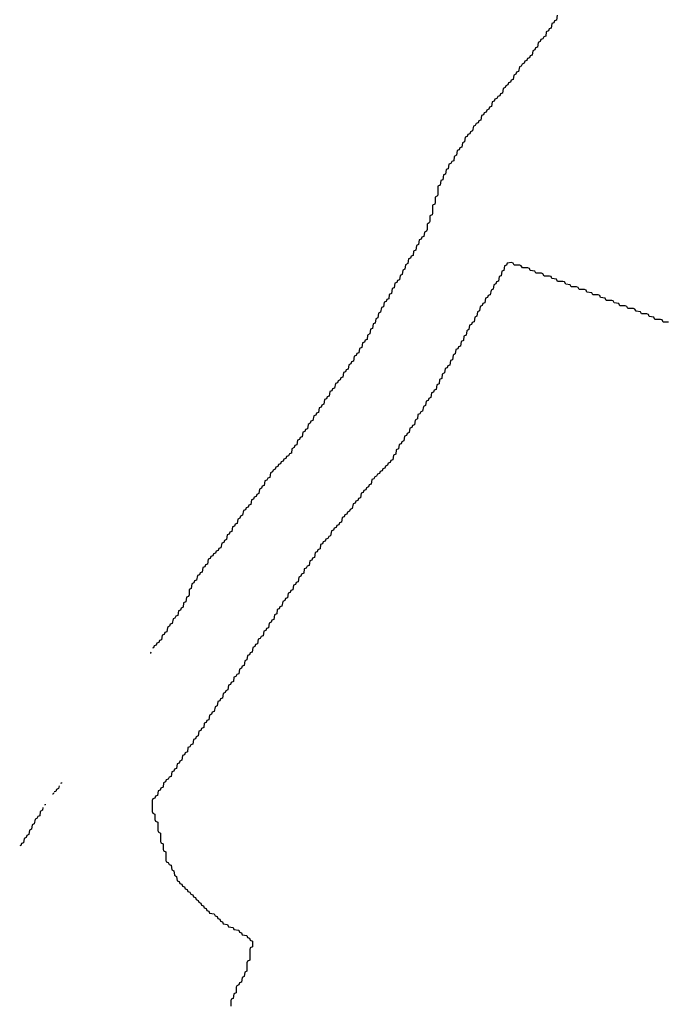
# Model space of a CAD drawing. Header units: inches. Extents: x 2668334 to 2765628, y 828034 to 955234.
# Tile 163 of 218: x 2675374 to 2680132, y 913024 to 920300. Entities that reach past the tile are written whole.
import ezdxf

# ---------------------------------------------------------------- set-up
doc = ezdxf.new("R2010")
doc.units = ezdxf.units.IN
doc.header["$MEASUREMENT"] = 0
for name, color, linetype in [('C6971', 7, 'Continuous'), ('C6972', 7, 'Continuous'), ('C6981', 7, 'Continuous')]:
    doc.layers.add(name, color=color, linetype=linetype)

msp = doc.modelspace()

# ---------------------------------------------------------------- linework, layer by layer
at = {"layer": 'C6971', "color": 4, "elevation": -4}
for points in [[(2679122.7, 920000), (2679122, 919998), (2679107.3, 919992.7), (2679102, 919978), (2679087.3, 919972.7), (2679082, 919958), (2679067.3, 919952.7), (2679062, 919918), (2679047.3, 919912.7), (2679042, 919898), (2679026, 919890), (2679022, 919858), (2679007.3, 919852.7), (2679002, 919838), (2678987.3, 919832.7), (2678982, 919818), (2678967.3, 919812.7), (2678962, 919798), (2678947.3, 919792.7), (2678942, 919758), (2678927.3, 919752.7), (2678922, 919738), (2678907.3, 919732.7), (2678902, 919718), (2678887.3, 919712.7), (2678882, 919698), (2678867.3, 919692.7), (2678862, 919658), (2678847.3, 919652.7), (2678842, 919638), (2678827.3, 919632.7), (2678822, 919618), (2678807.3, 919612.7), (2678802, 919598), (2678787.3, 919592.7), (2678782, 919558), (2678767.3, 919552.7), (2678762, 919538), (2678747.3, 919532.7), (2678742, 919518), (2678727.3, 919512.7), (2678722, 919478), (2678707.3, 919472.7), (2678702, 919458), (2678687.3, 919452.7), (2678682, 919438), (2678667.3, 919432.7), (2678662, 919398), (2678646, 919390), (2678642, 919358), (2678627.3, 919352.7), (2678622, 919338), (2678607.3, 919332.7), (2678602, 919298), (2678586, 919290), (2678582, 919258), (2678567.3, 919252.7), (2678562, 919238), (2678547.3, 919232.7), (2678542, 919198), (2678527.3, 919192.7), (2678522, 919158), (2678507.3, 919152.7), (2678502, 919118), (2678487.3, 919112.7), (2678482, 919078), (2678466, 919070), (2678466, 919010), (2678462, 918998), (2678446, 918990), (2678446, 918950), (2678442, 918938), (2678426, 918930), (2678426, 918870), (2678422, 918858), (2678406, 918850), (2678406, 918810), (2678402, 918798), (2678386, 918790), (2678386, 918750), (2678382, 918738), (2678366, 918730), (2678362, 918698), (2678347.3, 918692.7), (2678342, 918678), (2678327.3, 918672.7), (2678322, 918638), (2678307.3, 918632.7), (2678302, 918598), (2678286, 918590), (2678282, 918558), (2678267.3, 918552.7), (2678262, 918538), (2678247.3, 918532.7), (2678242, 918498), (2678226, 918490), (2678222, 918458), (2678206, 918450), (2678202, 918418), (2678186, 918410), (2678182, 918378), (2678167.3, 918372.7), (2678162, 918358), (2678147.3, 918352.7), (2678142, 918318), (2678127.3, 918312.7), (2678122, 918278), (2678106, 918270), (2678102, 918238), (2678087.3, 918232.7), (2678082, 918218), (2678067.3, 918212.7), (2678062, 918178), (2678047.3, 918172.7), (2678042, 918138), (2678027.3, 918132.7), (2678022, 918098), (2678006, 918090), (2678002, 918058), (2677987.3, 918052.7), (2677982, 918018), (2677967.3, 918012.7), (2677962, 917978), (2677946, 917970), (2677942, 917938), (2677927.3, 917932.7), (2677922, 917918), (2677907.3, 917912.7), (2677902, 917878), (2677886, 917870), (2677882, 917838), (2677867.3, 917832.7), (2677862, 917818), (2677847.3, 917812.7), (2677842, 917778), (2677827.3, 917772.7), (2677822, 917758), (2677806, 917750), (2677802, 917718), (2677787.3, 917712.7), (2677782, 917698), (2677767.3, 917692.7), (2677762, 917658), (2677747.3, 917652.7), (2677742, 917638), (2677727.3, 917632.7), (2677722, 917618), (2677707.3, 917612.7), (2677702, 917578), (2677687.3, 917572.7), (2677682, 917558), (2677667.3, 917552.7), (2677662, 917518), (2677647.3, 917512.7), (2677642, 917498), (2677627.3, 917492.7), (2677622, 917458), (2677607.3, 917452.7), (2677602, 917438), (2677587.3, 917432.7), (2677582, 917398), (2677567.3, 917392.7), (2677562, 917378), (2677547.3, 917372.7), (2677542, 917338), (2677527.3, 917332.7), (2677522, 917318), (2677506, 917310), (2677502, 917278), (2677487.3, 917272.7), (2677482, 917258), (2677467.3, 917252.7), (2677462, 917218), (2677447.3, 917212.7), (2677442, 917198), (2677427.3, 917192.7), (2677422, 917158), (2677407.3, 917152.7), (2677402, 917138), (2677386, 917130), (2677382, 917098), (2677367.3, 917092.7), (2677362, 917078), (2677347.3, 917072.7), (2677342, 917058), (2677327.3, 917052.7), (2677322, 917038), (2677307.3, 917032.7), (2677302, 917018), (2677287.3, 917012.7), (2677282, 916998), (2677267.3, 916992.7), (2677262, 916978), (2677247.3, 916972.7), (2677242, 916958), (2677227.3, 916952.7), (2677222, 916918), (2677207.3, 916912.7), (2677202, 916898), (2677187.3, 916892.7), (2677182, 916858), (2677167.3, 916852.7), (2677162, 916838), (2677146, 916830), (2677142, 916798), (2677127.3, 916792.7), (2677122, 916778), (2677107.3, 916772.7), (2677102, 916758), (2677087.3, 916752.7), (2677082, 916718), (2677067.3, 916712.7), (2677062, 916698), (2677047.3, 916692.7), (2677042, 916678), (2677027.3, 916672.7), (2677022, 916638), (2677007.3, 916632.7), (2677002, 916618), (2676986, 916610), (2676982, 916578), (2676967.3, 916572.7), (2676962, 916558), (2676947.3, 916552.7), (2676942, 916518), (2676927.3, 916512.7), (2676922, 916498), (2676907.3, 916492.7), (2676902, 916458), (2676887.3, 916452.7), (2676882, 916438), (2676867.3, 916432.7), (2676862, 916398), (2676847.3, 916392.7), (2676842, 916378), (2676827.3, 916372.7), (2676822, 916358), (2676807.3, 916352.7), (2676802, 916338), (2676787.3, 916332.7), (2676782, 916318), (2676767.3, 916312.7), (2676762, 916278), (2676747.3, 916272.7), (2676742, 916258), (2676727.3, 916252.7), (2676722, 916218), (2676707.3, 916212.7), (2676702, 916198), (2676687.3, 916192.7), (2676682, 916158), (2676667.3, 916152.7), (2676662, 916138), (2676647.3, 916132.7), (2676642, 916098), (2676626, 916090), (2676626, 916050), (2676622, 916038), (2676607.3, 916032.7), (2676602, 915998), (2676586, 915990), (2676582, 915958), (2676567.3, 915952.7), (2676562, 915938), (2676547.3, 915932.7), (2676542, 915898), (2676527.3, 915892.7), (2676522, 915878), (2676507.3, 915872.7), (2676502, 915838), (2676487.3, 915832.7), (2676482, 915818), (2676466, 915810), (2676462, 915778), (2676447.3, 915772.7), (2676442, 915758), (2676427.3, 915752.7), (2676422, 915718), (2676407.3, 915712.7), (2676402, 915698), (2676387.3, 915692.7), (2676382, 915678), (2676367.3, 915672.7), (2676362, 915658), (2676354.7, 915655.4)], [(2680000, 918126), (2679970, 918126), (2679962, 918142), (2679930, 918146), (2679922, 918162), (2679910, 918166), (2679870, 918166), (2679862, 918182), (2679850, 918186), (2679810, 918186), (2679802, 918202), (2679767.3, 918207.3), (2679762, 918222), (2679750, 918226), (2679710, 918226), (2679702, 918242), (2679667.3, 918247.3), (2679662, 918262), (2679650, 918266), (2679610, 918266), (2679602, 918282), (2679567.3, 918287.3), (2679562, 918302), (2679550, 918306), (2679510, 918306), (2679502, 918322), (2679490, 918326), (2679450, 918326), (2679442, 918342), (2679410, 918346), (2679402, 918362), (2679390, 918366), (2679350, 918366), (2679342, 918382), (2679307.3, 918387.3), (2679302, 918402), (2679290, 918406), (2679250, 918406), (2679242, 918422), (2679230, 918426), (2679190, 918426), (2679182, 918442), (2679147.3, 918447.3), (2679142, 918462), (2679130, 918466), (2679090, 918466), (2679082, 918482), (2679070, 918486), (2679030, 918486), (2679022, 918502), (2679010, 918506), (2678978, 918502), (2678972.7, 918487.3), (2678958, 918482), (2678952.7, 918447.3), (2678938, 918442), (2678932.7, 918407.3), (2678918, 918402), (2678912.7, 918367.3), (2678898, 918362), (2678892.7, 918347.3), (2678878, 918342), (2678874, 918310), (2678858, 918302), (2678852.7, 918267.3), (2678838, 918262), (2678832.7, 918247.3), (2678818, 918242), (2678812.7, 918207.3), (2678798, 918202), (2678792.7, 918187.3), (2678778, 918182), (2678774, 918150), (2678758, 918142), (2678754, 918110), (2678738, 918102), (2678732.7, 918067.3), (2678718, 918062), (2678712.7, 918047.3), (2678698, 918042), (2678694, 918010), (2678678, 918002), (2678674, 917970), (2678658, 917962), (2678654, 917930), (2678638, 917922), (2678632.7, 917887.3), (2678618, 917882), (2678612.7, 917867.3), (2678598, 917862), (2678594, 917830), (2678578, 917822), (2678572.7, 917787.3), (2678558, 917782), (2678552.7, 917747.3), (2678538, 917742), (2678532.7, 917727.3), (2678518, 917722), (2678514, 917690), (2678498, 917682), (2678494, 917650), (2678478, 917642), (2678474, 917610), (2678458, 917602), (2678452.7, 917567.3), (2678438, 917562), (2678432.7, 917547.3), (2678418, 917542), (2678412.7, 917507.3), (2678398, 917502), (2678392.7, 917487.3), (2678378, 917482), (2678374, 917450), (2678358, 917442), (2678352.7, 917407.3), (2678338, 917402), (2678332.7, 917387.3), (2678318, 917382), (2678314, 917350), (2678298, 917342), (2678292.7, 917307.3), (2678278, 917302), (2678272.7, 917287.3), (2678258, 917282), (2678254, 917250), (2678238, 917242), (2678232.7, 917227.3), (2678218, 917222), (2678212.7, 917187.3), (2678198, 917182), (2678192.7, 917167.3), (2678178, 917162), (2678174, 917130), (2678158, 917122), (2678154, 917090), (2678138, 917082), (2678132.7, 917047.3), (2678118, 917042), (2678112.7, 917027.3), (2678098, 917022), (2678092.7, 917007.3), (2678078, 917002), (2678072.7, 916987.3), (2678058, 916982), (2678052.7, 916967.3), (2678038, 916962), (2678032.7, 916947.3), (2678018, 916942), (2678012.7, 916927.3), (2677998, 916922), (2677992.7, 916907.3), (2677978, 916902), (2677972.7, 916867.3), (2677958, 916862), (2677952.7, 916847.3), (2677938, 916842), (2677932.7, 916827.3), (2677918, 916822), (2677912.7, 916807.3), (2677898, 916802), (2677892.7, 916767.3), (2677878, 916762), (2677872.7, 916747.3), (2677858, 916742), (2677852.7, 916727.3), (2677838, 916722), (2677832.7, 916687.3), (2677818, 916682), (2677812.7, 916667.3), (2677798, 916662), (2677792.7, 916647.3), (2677778, 916642), (2677772.7, 916627.3), (2677758, 916622), (2677752.7, 916587.3), (2677738, 916582), (2677732.7, 916567.3), (2677718, 916562), (2677712.7, 916547.3), (2677698, 916542), (2677692.7, 916527.3), (2677678, 916522), (2677672.7, 916487.3), (2677658, 916482), (2677652.7, 916467.3), (2677638, 916462), (2677632.7, 916447.3), (2677618, 916442), (2677612.7, 916427.3), (2677598, 916422), (2677594, 916390), (2677578, 916382), (2677572.7, 916367.3), (2677558, 916362), (2677552.7, 916327.3), (2677538, 916322), (2677532.7, 916307.3), (2677518, 916302), (2677512.7, 916267.3), (2677498, 916262), (2677492.7, 916247.3), (2677478, 916242), (2677474, 916210), (2677458, 916202), (2677452.7, 916187.3), (2677438, 916182), (2677432.7, 916147.3), (2677418, 916142), (2677412.7, 916127.3), (2677398, 916122), (2677392.7, 916087.3), (2677378, 916082), (2677372.7, 916067.3), (2677358, 916062), (2677352.7, 916027.3), (2677338, 916022), (2677332.7, 916007.3), (2677318, 916002), (2677312.7, 915967.3), (2677298, 915962), (2677292.7, 915947.3), (2677278, 915942), (2677274, 915910), (2677258, 915902), (2677252.7, 915867.3), (2677238, 915862), (2677232.7, 915847.3), (2677218, 915842), (2677212.7, 915807.3), (2677198, 915802), (2677192.7, 915787.3), (2677178, 915782), (2677172.7, 915747.3), (2677158, 915742), (2677152.7, 915727.3), (2677138, 915722), (2677132.7, 915687.3), (2677118, 915682), (2677112.7, 915667.3), (2677098, 915662), (2677092.7, 915627.3), (2677078, 915622), (2677072.7, 915607.3), (2677058, 915602), (2677054, 915570), (2677038, 915562), (2677032.7, 915527.3), (2677018, 915522), (2677012.7, 915507.3), (2676998, 915502), (2676992.7, 915467.3), (2676978, 915462), (2676972.7, 915447.3), (2676958, 915442), (2676954, 915410), (2676938, 915402), (2676932.7, 915387.3), (2676918, 915382), (2676912.7, 915347.3), (2676898, 915342), (2676892.7, 915327.3), (2676878, 915322), (2676872.7, 915287.3), (2676858, 915282), (2676852.7, 915267.3), (2676838, 915262), (2676834, 915230), (2676818, 915222), (2676812.7, 915187.3), (2676798, 915182), (2676792.7, 915167.3), (2676778, 915162), (2676772.7, 915127.3), (2676758, 915122), (2676752.7, 915107.3), (2676738, 915102), (2676734, 915070), (2676718, 915062), (2676712.7, 915047.3), (2676698, 915042), (2676692.7, 915007.3), (2676678, 915002), (2676672.7, 914987.3), (2676658, 914982), (2676652.7, 914947.3), (2676638, 914942), (2676632.7, 914927.3), (2676618, 914922), (2676614, 914890), (2676598, 914882), (2676592.7, 914867.3), (2676578, 914862), (2676572.7, 914827.3), (2676558, 914822), (2676552.7, 914807.3), (2676538, 914802), (2676532.7, 914767.3), (2676518, 914762), (2676512.7, 914747.3), (2676498, 914742), (2676492.7, 914707.3), (2676478, 914702), (2676472.7, 914687.3), (2676458, 914682), (2676452.7, 914667.3), (2676438, 914662), (2676434, 914630), (2676418, 914622), (2676412.7, 914607.3), (2676398, 914602), (2676392.7, 914567.3), (2676378, 914562), (2676372.7, 914547.3), (2676358, 914542), (2676354, 914530), (2676354, 914450), (2676358, 914438), (2676374, 914430), (2676374, 914390), (2676378, 914378), (2676394, 914370), (2676394, 914310), (2676398, 914298), (2676414, 914290), (2676414, 914230), (2676418, 914218), (2676434, 914210), (2676434, 914170), (2676438, 914158), (2676454, 914150), (2676454, 914090), (2676458, 914078), (2676472.7, 914072.7), (2676478, 914058), (2676492.7, 914052.7), (2676498, 914018), (2676514, 914010), (2676518, 913978), (2676534, 913970), (2676538, 913938), (2676552.7, 913932.7), (2676558, 913918), (2676572.7, 913912.7), (2676578, 913898), (2676592.7, 913892.7), (2676598, 913878), (2676612.7, 913872.7), (2676618, 913858), (2676632.7, 913852.7), (2676638, 913838), (2676652.7, 913832.7), (2676658, 913818), (2676672.7, 913812.7), (2676678, 913798), (2676692.7, 913792.7), (2676698, 913778), (2676712.7, 913772.7), (2676718, 913758), (2676732.7, 913752.7), (2676738, 913738), (2676752.7, 913732.7), (2676758, 913718), (2676772.7, 913712.7), (2676778, 913698), (2676812.7, 913692.7), (2676818, 913678), (2676832.7, 913672.7), (2676838, 913658), (2676852.7, 913652.7), (2676858, 913638), (2676872.7, 913632.7), (2676878, 913618), (2676910, 913614), (2676918, 913598), (2676952.7, 913592.7), (2676958, 913578), (2676992.7, 913572.7), (2676998, 913558), (2677012.7, 913552.7), (2677018, 913538), (2677052.7, 913532.7), (2677058, 913518), (2677072.7, 913512.7), (2677078, 913498), (2677094, 913490), (2677094, 913450), (2677078, 913442), (2677074, 913430), (2677074, 913350), (2677058, 913342), (2677054, 913330), (2677054, 913270), (2677038, 913262), (2677034, 913230), (2677018, 913222), (2677012.7, 913187.3), (2676998, 913182), (2676992.7, 913167.3), (2676978, 913162), (2676974, 913150), (2676974, 913110), (2676958, 913102), (2676952.7, 913067.3), (2676938, 913062), (2676934, 913050), (2676934, 913010)], [(2676343.1, 915625.4), (2676342, 915618), (2676340, 915617.3)], [(2675683, 914664.3), (2675682, 914658), (2675676, 914655)], [(2675625.4, 914587.4), (2675622, 914578), (2675617, 914576.2)], [(2675664.7, 914640), (2675662, 914618), (2675647.3, 914612.7), (2675642, 914598), (2675630.1, 914593.7)], [(2675544.7, 914479.5), (2675542, 914458), (2675526, 914450), (2675522, 914418), (2675507.3, 914412.7), (2675502, 914398), (2675487.3, 914392.7), (2675482, 914358), (2675466, 914350), (2675462, 914318), (2675446, 914310), (2675442, 914278), (2675427.3, 914272.7), (2675422, 914258), (2675406, 914250), (2675402, 914218), (2675387.3, 914212.7), (2675382, 914198), (2675374.1, 914195.1)], [(2675562.9, 914503.8), (2675562, 914498), (2675556.5, 914495.2)]]:
    msp.add_lwpolyline(points, dxfattribs=at)
at = {"layer": 'C6972', "color": 4, "elevation": -4}
msp.add_lwpolyline([(2679347.3, 920332.7), (2679342, 920298), (2679327.3, 920292.7), (2679322, 920278), (2679307.3, 920272.7), (2679302, 920238), (2679287.3, 920232.7), (2679282, 920218), (2679266, 920210), (2679262, 920178), (2679247.3, 920172.7), (2679242, 920158), (2679227.3, 920152.7), (2679222, 920138), (2679207.3, 920132.7), (2679202, 920098), (2679187.3, 920092.7), (2679182, 920078), (2679166, 920070), (2679162, 920038), (2679147.3, 920032.7), (2679142, 920018), (2679127.3, 920012.7), (2679122.7, 920000)], dxfattribs=at)
at = {"layer": 'C6981', "color": 4, "elevation": -4}
msp.add_lwpolyline([(2680170, 918066), (2680130, 918066), (2680122, 918082), (2680110, 918086), (2680070, 918086), (2680062, 918102), (2680027.3, 918107.3), (2680022, 918122), (2680010, 918126), (2680000, 918126)], dxfattribs=at)

doc.saveas('drawing.dxf')
